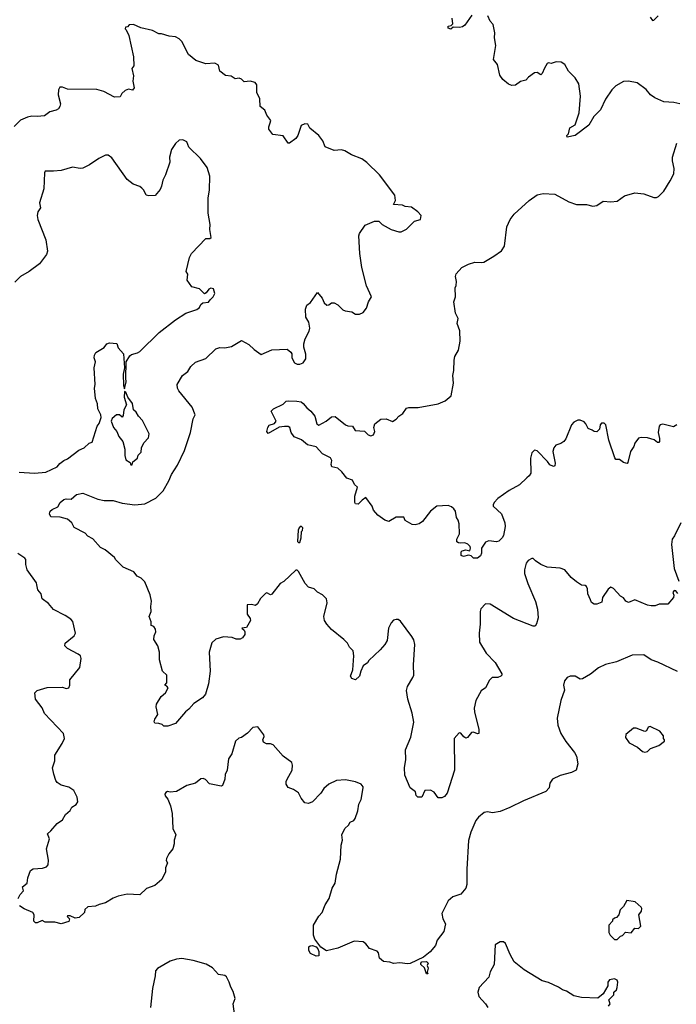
# Model space of a CAD drawing. Extents: x 2133489 to 2292442, y 756223 to 916462.
# Tile 38 of 256: x 2218738 to 2223912, y 778881 to 786638. Entities that reach past the tile are written whole.
import ezdxf

# ---------------------------------------------------------------- set-up
doc = ezdxf.new("R2010")
doc.units = 0

msp = doc.modelspace()

# ---------------------------------------------------------------- linework, layer by layer
at = {"layer": '0CON20XD'}
for points in [[(2222300, 786675), (2222246.7, 786595), (2222227, 786583), (2222205, 786576.7), (2222155, 786580), (2222135, 786563.3), (2222115, 786572.5), (2222113.6, 786586.4), (2222137.5, 786592.5), (2222152.5, 786605), (2222145, 786650)], [(2223941.2, 785975), (2223893.3, 785986.7), (2223815, 785991.8), (2223743.9, 786023.9), (2223707.5, 786047.5), (2223675, 786088.1), (2223605, 786140.9), (2223535, 786152.7), (2223495, 786151.9), (2223435, 786116), (2223404.4, 786085.6), (2223355, 786012.5), (2223315, 785927.5), (2223262.5, 785875), (2223221.7, 785808.3), (2223115, 785726.2), (2223052.5, 785712.5), (2223050, 785725), (2223061.7, 785738.3), (2223073, 785787), (2223115, 785810), (2223146.4, 785903.6), (2223156.2, 786035), (2223144.1, 786134.1), (2223115, 786180), (2223061.9, 786231.9), (2223033.3, 786285), (2223005, 786303.3), (2222965, 786306.7), (2222925, 786292.5), (2222905, 786297.5), (2222895, 786292.5), (2222872.7, 786257.3), (2222856, 786215), (2222845, 786203.3), (2222815, 786223.3), (2222795, 786218.8), (2222747.5, 786185), (2222727.3, 786162.7), (2222685, 786151.2), (2222645, 786123.3), (2222615, 786120), (2222589.3, 786129.3), (2222546.1, 786166.1), (2222521.7, 786201.7), (2222503.3, 786285), (2222472.5, 786325), (2222489.2, 786435), (2222480, 786495), (2222483.3, 786535), (2222469.5, 786599.5), (2222446.2, 786626.2), (2222427.7, 786667.7)], [(2223705, 786657.5), (2223725, 786631.2), (2223735, 786633.8), (2223770.4, 786669.6)], [(2219981.1, 783128.9), (2220036.6, 783243.4), (2220084.2, 783385.8), (2220106.1, 783493.9), (2220122, 783525), (2220097.1, 783585), (2219992, 783715), (2219982, 783735), (2219978.8, 783765), (2220020, 783835), (2220064.2, 783865.8), (2220086.2, 783905), (2220125, 783940), (2220205, 783970), (2220285, 784046.2), (2220315, 784055.8), (2220355, 784053.8), (2220406.4, 784063.6), (2220485, 784110), (2220545, 784079.2), (2220585, 784038.8), (2220640.7, 784000.7), (2220725, 784036.2), (2220845, 784042.5), (2220875, 784020), (2220882.5, 784005), (2220883.6, 783973.6), (2220902.5, 783935), (2220923.6, 783923.6), (2220946.4, 783923.6), (2220972.5, 783935), (2220992.5, 783965), (2220993, 784003), (2220977, 784057), (2220976.7, 784085), (2220986.7, 784125), (2221020, 784185), (2221023.3, 784206.7), (2221016.2, 784255), (2220993.8, 784295), (2220991.7, 784358.3), (2221001.7, 784388.3), (2221030, 784410), (2221085, 784490), (2221122.5, 784445), (2221137, 784407), (2221158.3, 784388.3), (2221175, 784392.5), (2221195, 784407.5), (2221215, 784407.5), (2221245, 784392.5), (2221285, 784352.5), (2221303.6, 784343.6), (2221355, 784336.7), (2221385, 784317.5), (2221415, 784317.5), (2221445, 784332.5), (2221470, 784365), (2221486.2, 784415), (2221511.2, 784455), (2221472.1, 784542.1), (2221434.8, 784684.8), (2221417.3, 784795), (2221411.2, 784935), (2221416.7, 784955), (2221461.1, 785018.9), (2221535, 785050.8), (2221568.3, 785051.7), (2221593.9, 785023.9), (2221666.4, 784986.4), (2221725, 784967.5), (2221745, 784967.5), (2221785, 784987.5), (2221849.3, 785050.7), (2221896.4, 785063.6), (2221902.5, 785095), (2221876.7, 785125), (2221825, 785160), (2221775, 785167.5), (2221755, 785177.5), (2221683.3, 785183.3), (2221698.8, 785215), (2221693.3, 785255), (2221573.3, 785415), (2221475, 785513.3), (2221435, 785543.3), (2221354.1, 785574.1), (2221300, 785605), (2221275, 785612.5), (2221215, 785607.5), (2221145, 785637.5), (2221126.2, 785685), (2221096.7, 785725), (2221024.1, 785784.1), (2221010, 785815), (2220985, 785818.8), (2220956.1, 785803.9), (2220930, 785725), (2220915, 785702.5), (2220865, 785666.7), (2220855, 785666.7), (2220813.2, 785723.2), (2220734.1, 785734.1), (2220701.2, 785775), (2220701.2, 785795), (2220712.5, 785825), (2220717.5, 785845), (2220686.7, 785885), (2220670, 785925), (2220633.3, 785955), (2220630, 786015), (2220606.7, 786065), (2220607.5, 786125), (2220595, 786142.5), (2220555, 786153.3), (2220508.3, 786148.3), (2220485, 786170), (2220467, 786177), (2220435, 786172.5), (2220405, 786192.5), (2220359.3, 786199.3), (2220315, 786233.3), (2220305, 786280), (2220276.4, 786296.4), (2220205, 786291.2), (2220126.4, 786316.4), (2220067.5, 786365), (2220015, 786467.5), (2219995, 786487.5), (2219965, 786502.5), (2219915, 786507.5), (2219856.4, 786526.4), (2219835, 786527.5), (2219785, 786552.5), (2219693, 786573), (2219635, 786600), (2219601.7, 786598.3), (2219588.3, 786581.7), (2219571.7, 786578.3), (2219570, 786565), (2219578.3, 786558.3), (2219597.5, 786515), (2219635.9, 786345.9), (2219636.7, 786275), (2219623.3, 786255), (2219634, 786195), (2219628.8, 786155), (2219639.3, 786100.7), (2219627, 786083), (2219595, 786090), (2219569.3, 786080.7), (2219543.6, 786056.4), (2219529.3, 786030.7), (2219485, 786027.5), (2219401.7, 786071.7), (2219345, 786087.5), (2219115, 786090), (2219075, 786107.5), (2219055, 786107.5), (2219043.6, 786086.4), (2219042.5, 786045), (2219059.2, 785975), (2219055.8, 785954.2), (2219045, 785936.7), (2219025.8, 785924.2), (2218975, 785912), (2218935, 785880.8), (2218875, 785875.8), (2218835, 785879.4), (2218798.7, 785871.3), (2218745, 785848), (2218695, 785797.5)], [(2218735, 783072), (2218855, 783064.4), (2218945, 783074), (2219033.3, 783115), (2219055, 783141.2), (2219086.7, 783165), (2219115, 783178.8), (2219204.3, 783245.7), (2219246.7, 783265), (2219285, 783301.2), (2219309.2, 783310.8), (2219350, 783435), (2219363.9, 783456.1), (2219380, 783505), (2219378, 783525), (2219355, 783572.5), (2219351.2, 783611.2), (2219335.8, 783655), (2219327.5, 783735), (2219334.2, 783765), (2219326, 783895), (2219336.4, 783943.6), (2219325.8, 783975), (2219327.1, 783995), (2219338.8, 784015), (2219403.4, 784056.6), (2219425, 784085.6), (2219445, 784092.5), (2219505, 784086.2), (2219515, 784052.5), (2219556, 784005), (2219563.8, 783895), (2219554, 783845), (2219556.4, 783756.4), (2219565, 783730), (2219578.5, 783785), (2219573.8, 783815), (2219576.2, 783943.8), (2219605, 783988.8), (2219620, 784000), (2219667.3, 784012.7), (2219685, 784023.3), (2219836.7, 784175), (2219965.9, 784274.1), (2220047.5, 784325), (2220135, 784354), (2220155, 784370), (2220166.4, 784393.6), (2220181.7, 784408.3), (2220225, 784413.3), (2220239.5, 784430.5), (2220263.3, 784455), (2220275, 784480), (2220265, 784517.5), (2220245, 784522.5), (2220230, 784515), (2220207.5, 784485), (2220195, 784477.5), (2220155, 784516.7), (2220093.8, 784533.8), (2220058.8, 784585), (2220063.6, 784633.6), (2220050, 784655), (2220075.9, 784764.1), (2220093.2, 784796.8), (2220205, 784913.3), (2220236.1, 784913.9), (2220247.1, 784922.9), (2220236, 784985), (2220238.8, 785025), (2220223.8, 785115), (2220223.8, 785235), (2220233.8, 785295), (2220236.7, 785405), (2220216.7, 785475), (2220163.3, 785545), (2220072.5, 785635), (2220056.7, 785675), (2220025, 785692), (2219995, 785690), (2219965, 785663.3), (2219933.8, 785615), (2219920, 785555), (2219922.5, 785515), (2219888, 785415), (2219865.8, 785375), (2219855, 785327.5), (2219845, 785300), (2219806.1, 785253.9), (2219755, 785250), (2219735, 785256.7), (2219716.1, 785296.1), (2219701.7, 785311.7), (2219683.9, 785323.9), (2219631.7, 785341.7), (2219585, 785380), (2219465, 785550), (2219435, 785570), (2219415, 785570), (2219362.5, 785545), (2219287.5, 785495), (2219235, 785468.8), (2219215, 785466.2), (2219155, 785476.2), (2219065, 785451.2), (2219003.6, 785443.6), (2218940, 785445), (2218933, 785433), (2218928.8, 785305), (2218893.3, 785195), (2218903.3, 785155), (2218881.2, 785125), (2218876.2, 785095), (2218882.5, 785065), (2218944.2, 784905), (2218958.8, 784815), (2218950.5, 784789.5), (2218894, 784715)], [(2223915, 783447.5), (2223889.3, 783430.7), (2223805, 783452.5), (2223785, 783447.5), (2223777.5, 783435), (2223770, 783385), (2223779.2, 783339.2), (2223780, 783315), (2223775, 783307.5), (2223765, 783307.5), (2223737.7, 783327.7), (2223685, 783342.5), (2223635, 783346.7), (2223615, 783340), (2223585, 783302.5), (2223576.2, 783275), (2223550, 783235), (2223529.5, 783150.5), (2223525, 783142.5), (2223515, 783143.3), (2223495, 783150), (2223465, 783172.5), (2223435, 783173.8), (2223427.5, 783185), (2223380, 783325), (2223357.5, 783445), (2223345, 783460), (2223321.7, 783458.3), (2223313, 783447), (2223307, 783413), (2223285, 783390), (2223265, 783392.5), (2223250, 783405), (2223217, 783417), (2223198.8, 783455), (2223185, 783468.8), (2223155, 783482), (2223135, 783482), (2223105, 783468), (2223085.8, 783445), (2223040.8, 783335), (2223026, 783315), (2223001.7, 783298.3), (2222963.3, 783285), (2222946, 783265), (2222939.2, 783235), (2222957.5, 783145), (2222955.8, 783124.2), (2222945, 783116.7), (2222915, 783130), (2222897.1, 783157.1), (2222815, 783242.5), (2222795, 783247.5), (2222772.5, 783225), (2222763, 783183), (2222766.4, 783066.4), (2222753.8, 783045), (2222735, 783029.2), (2222675.6, 782974.4), (2222595, 782930), (2222507.1, 782865), (2222476.7, 782835), (2222468.1, 782815), (2222470, 782805), (2222535.7, 782745), (2222560, 782675), (2222562.9, 782645), (2222550, 782575), (2222540, 782555), (2222515, 782528.6), (2222495, 782524.5), (2222435, 782532.2), (2222408.7, 782521.3), (2222377.5, 782475), (2222376.7, 782435), (2222369.2, 782415), (2222345, 782396.2), (2222315, 782396.7), (2222295, 782413.3), (2222275, 782420), (2222235, 782408.8), (2222216.4, 782416.4), (2222218, 782445), (2222225, 782453.8), (2222255, 782461.2), (2222285, 782452.5), (2222290, 782475), (2222287, 782487), (2222270, 782505), (2222247, 782517), (2222215, 782514), (2222195, 782516.7), (2222183.3, 782525), (2222184, 782545), (2222203, 782587), (2222201.2, 782665), (2222194, 782694), (2222181.2, 782715), (2222172.9, 782765), (2222159.2, 782785), (2222140.9, 782800.9), (2222115, 782811.5), (2222025, 782804.2), (2221974.3, 782765.7), (2221912, 782685), (2221885, 782667.5), (2221855, 782658.8), (2221830, 782660), (2221775, 782692.5), (2221765, 782720), (2221705, 782718.8), (2221645.9, 782684.1), (2221616.7, 782695), (2221561.2, 782735), (2221527.5, 782775), (2221516.7, 782805), (2221465, 782872.5), (2221436.1, 782853.9), (2221405, 782820), (2221383.3, 782825), (2221378.8, 782835), (2221380, 782885), (2221400, 782955), (2221377.5, 782975), (2221359.5, 783009.5), (2221315, 783026.2), (2221276.8, 783076.8), (2221245.6, 783105.6), (2221197.5, 783115), (2221193.8, 783135), (2221199.2, 783165), (2221186.8, 783186.8), (2221125, 783218.6), (2221075, 783272.9), (2221005, 783288), (2220958.3, 783328.3), (2220900.9, 783350.9), (2220876.2, 783385), (2220866.2, 783425), (2220855, 783432), (2220825, 783434.4), (2220782.2, 783427.8), (2220695, 783377.5), (2220686.7, 783395), (2220693.3, 783425), (2220705, 783442.5), (2220745, 783456.7), (2220760, 783475), (2220720, 783555), (2220737, 783573), (2220815, 783610), (2220838.3, 783631.7), (2220855, 783635.8), (2220921.7, 783631.7), (2220955, 783626.2), (2220972.5, 783615), (2221000.8, 783580.8), (2221032.5, 783555), (2221063.6, 783513.6), (2221080, 783455), (2221095, 783442.5), (2221153.3, 783475), (2221195, 783510), (2221225, 783512), (2221305, 783446.7), (2221325, 783437.5), (2221360, 783435), (2221381.7, 783401.7), (2221455, 783397.5), (2221485, 783367.5), (2221505, 783360), (2221525, 783367.5), (2221537.5, 783395), (2221530, 783425), (2221537.5, 783455), (2221585, 783490), (2221625, 783492.5), (2221675, 783472.5), (2221705, 783490), (2221726.7, 783515), (2221756.2, 783535), (2221785, 783576.7), (2221805, 783583.3), (2221877.3, 783582.7), (2222035, 783611.9), (2222090, 783635), (2222138, 783675), (2222155.8, 783775.8), (2222152.5, 783835), (2222160, 783875), (2222160.8, 783955), (2222165.8, 783985), (2222195.7, 784035), (2222208.6, 784105), (2222207.7, 784187.7), (2222186.7, 784245), (2222192.5, 784285), (2222173.3, 784325), (2222160, 784415), (2222172.5, 784455), (2222170, 784525), (2222178.8, 784545), (2222180, 784575), (2222173.3, 784615), (2222176.7, 784635), (2222221.2, 784685), (2222275, 784712.9), (2222325, 784728), (2222375, 784724), (2222395, 784728.8), (2222475.5, 784774.5), (2222533.6, 784816.4), (2222559.4, 784855), (2222577.9, 785005), (2222603.9, 785065), (2222635.2, 785104.8), (2222753.1, 785215), (2222815, 785257.8), (2222862.1, 785267.9), (2222955, 785264), (2223065, 785202.5), (2223125, 785182), (2223205, 785181.9), (2223255, 785170), (2223285.4, 785174.6), (2223335, 785207.5), (2223395, 785203.2), (2223445, 785207.2), (2223505, 785250), (2223584.6, 785275.4), (2223656.2, 785266.2), (2223735, 785236.9), (2223755, 785236.9), (2223772, 785245), (2223815, 785286.7), (2223865, 785367.5), (2223892.5, 785425), (2223895.6, 785465), (2223881.1, 785525), (2223881.9, 785555), (2223916, 785665)], [(2218894, 784715), (2218813.3, 784655), (2218744.2, 784615.8), (2218698.9, 784571.1)], [(2219625, 783130), (2219630, 783155), (2219666.4, 783183.6), (2219673, 783207), (2219695, 783230), (2219697.5, 783265), (2219717.5, 783305), (2219753.3, 783345), (2219757.5, 783375), (2219705, 783480), (2219673.8, 783513.8), (2219655.9, 783545.9), (2219633.9, 783563.9), (2219626.2, 783615), (2219590, 783665), (2219575, 783702.5), (2219565, 783710), (2219561.2, 783665), (2219580, 783605), (2219558.8, 783565), (2219555, 783520), (2219545, 783507.5), (2219523.9, 783523.9), (2219502.5, 783525), (2219466.7, 783495), (2219460, 783475), (2219476.7, 783425), (2219504, 783394), (2219520, 783355), (2219550, 783315), (2219566.7, 783255), (2219567.5, 783205), (2219575, 783170), (2219608.3, 783148.3), (2219615, 783130), (2219625, 783130)], [(2223925, 782117.5), (2223909.3, 782139.3), (2223895, 782140), (2223883.8, 782125), (2223892.5, 782105), (2223890, 782085), (2223845, 782033.8), (2223777, 782033), (2223745, 782020), (2223715, 782020), (2223685.9, 782025.9), (2223585, 782067.5), (2223535, 782047.5), (2223515, 782057.5), (2223495, 782082.5), (2223472.5, 782095), (2223417.7, 782157.7), (2223395, 782166.7), (2223375, 782152.5), (2223330, 782085), (2223325, 782050), (2223286.4, 782033.6), (2223265, 782032.5), (2223245, 782047.5), (2223236.1, 782066.1), (2223216.2, 782115), (2223213.3, 782155), (2223205, 782172.5), (2223195, 782180), (2223165, 782183.8), (2223125, 782208.8), (2223084.5, 782244.5), (2223035, 782303.8), (2222997.7, 782317.7), (2222895, 782324.2), (2222845.6, 782345.6), (2222803.3, 782375), (2222785, 782392.5), (2222775, 782393.3), (2222745, 782376.7), (2222728.8, 782355), (2222716.7, 782305), (2222716.7, 782275), (2222741.2, 782195), (2222802.5, 782055), (2222817.3, 781995), (2222824.6, 781925), (2222811.1, 781878.9), (2222799.4, 781860.6), (2222785, 781860), (2222629.7, 781919.7), (2222445, 782033.8), (2222410, 782035), (2222372.3, 781997.7), (2222365.8, 781974.2), (2222365.5, 781875), (2222357.8, 781805), (2222362.5, 781735), (2222415, 781646.7), (2222484, 781574), (2222536.7, 781485), (2222537.5, 781475), (2222530, 781465), (2222505, 781456.7), (2222460, 781455), (2222440, 781435), (2222410, 781375), (2222375, 781350), (2222332.5, 781275), (2222320, 781215), (2222321.2, 781185), (2222355.8, 781045.8), (2222355.8, 781014.2), (2222345, 781012), (2222315, 781024.3), (2222298.1, 781021.9), (2222266.9, 780983.1), (2222255, 780978), (2222237.3, 780987.3), (2222215, 781017.5), (2222200.7, 781019.3), (2222161.2, 780975), (2222165.5, 780725), (2222106.2, 780545), (2222085, 780517.5), (2222065, 780507.5), (2222035, 780507.5), (2222003, 780553), (2221975, 780567.5), (2221930, 780565), (2221906.4, 780513.6), (2221875, 780512.5), (2221862.5, 780525), (2221855.9, 780555.9), (2221814.2, 780585), (2221774, 780685), (2221769.2, 780745), (2221781.7, 780808.3), (2221779.4, 780885), (2221820, 780985), (2221844.5, 781104.5), (2221830.4, 781175), (2221796.2, 781285), (2221786, 781354), (2221795, 781385.7), (2221836.9, 781455), (2221843.1, 781475), (2221841.5, 781555), (2221851.9, 781715), (2221843, 781753), (2221828.7, 781778.7), (2221738.8, 781898.8), (2221721.7, 781911.7), (2221703.6, 781913.6), (2221685, 781906.2), (2221665, 781886.2), (2221645.7, 781844.3), (2221632.7, 781747.3), (2221615, 781716.7), (2221577.6, 781672.4), (2221490.7, 781589.3), (2221479.3, 781570.7), (2221445, 781546.7), (2221426, 781505), (2221416.7, 781465), (2221385, 781437.5), (2221355, 781447.5), (2221343.8, 781465), (2221363.9, 781516.1), (2221372, 781625), (2221366.7, 781665), (2221337.5, 781695), (2221322.5, 781725), (2221292.5, 781755), (2221195, 781833.3), (2221157.5, 781875), (2221140, 781905), (2221133.8, 781935), (2221160, 782045), (2221156.1, 782076.1), (2221125, 782106.2), (2221085, 782126.7), (2221060, 782155), (2221015, 782166.7), (2220988.8, 782195), (2220935, 782290), (2220925, 782300), (2220915, 782300), (2220819.3, 782210.7), (2220790, 782195), (2220725, 782112.5), (2220715, 782107.5), (2220685, 782122.5), (2220675, 782117.5), (2220635, 782077.5), (2220612.5, 782035), (2220597, 782023), (2220565, 782030), (2220531.7, 782028.3), (2220530, 781955), (2220555, 781920), (2220557.5, 781905), (2220525, 781850), (2220490, 781845), (2220508.3, 781828.3), (2220512.5, 781815), (2220512.5, 781795), (2220493, 781767), (2220475, 781757.5), (2220445, 781757.5), (2220411.7, 781771.7), (2220345, 781776.7), (2220285, 781756.7), (2220252.7, 781727.3), (2220232.5, 781655), (2220240, 781505), (2220225.6, 781405), (2220201.4, 781325), (2220180, 781295), (2220110.3, 781249.7), (2220070.8, 781205), (2220044.3, 781185), (2219965, 781093.8), (2219905, 781072.5), (2219875, 781072.5), (2219860, 781085), (2219835, 781093.3), (2219803.3, 781095), (2219798.8, 781105), (2219802.7, 781127.3), (2219826.2, 781165), (2219813.3, 781225), (2219816.7, 781245), (2219852.5, 781305), (2219886.7, 781335), (2219907.5, 781375), (2219898.3, 781388.3), (2219882.5, 781395), (2219896.7, 781413.3), (2219896.7, 781475), (2219863.3, 781505), (2219840.8, 781595), (2219840, 781655), (2219827.5, 781705), (2219796.7, 781755), (2219798, 781785), (2219810.8, 781815), (2219809.4, 781835), (2219795, 781856.9), (2219774.2, 781864.2), (2219774.4, 781895), (2219758.6, 781935), (2219774.2, 781975), (2219770.8, 782015), (2219776.6, 782056.6), (2219766.6, 782106.6), (2219725, 782210), (2219695, 782238.8), (2219665, 782253.8), (2219636.9, 782286.9), (2219552.5, 782325), (2219495, 782382.5), (2219485, 782400), (2219410.7, 782460.7), (2219375, 782480), (2219315, 782547.5), (2219275, 782570), (2219253.6, 782593.6), (2219167, 782637), (2219150, 782675), (2219115, 782703.8), (2219057.7, 782717.7), (2218985, 782721.2), (2218972.9, 782745), (2218978, 782765), (2218995, 782780), (2219039.5, 782800.5), (2219056.7, 782835), (2219085, 782856.7), (2219105, 782863.3), (2219145, 782861.2), (2219185, 782896.7), (2219235, 782908), (2219355, 782860.6), (2219405, 782850.4), (2219475, 782850), (2219545, 782828.1), (2219645, 782814.6), (2219723.8, 782825), (2219812.2, 782867.8), (2219870, 782925), (2219914.6, 783005.4), (2219935, 783056.2), (2219981.1, 783128.9)], [(2220945, 782520), (2220957.5, 782555), (2220960, 782605), (2220967, 782613), (2220970, 782635), (2220955, 782647.5), (2220940, 782635), (2220932.5, 782615), (2220928.3, 782528.3), (2220935, 782520), (2220945, 782520)], [(2223948.8, 782675), (2223897.6, 782572.4), (2223879.2, 782545), (2223873.2, 782503.2), (2223894.2, 782315), (2223931.2, 782215)], [(2218727.5, 779715), (2218742.5, 779745), (2218767.5, 779775), (2218760, 779805), (2218797.5, 779835), (2218803, 779877), (2218822.5, 779935), (2218845, 779946.7), (2218917, 779953), (2218950, 779965), (2218961.7, 779978.3), (2218966.7, 780015), (2218950, 780105), (2218973.3, 780185), (2218957.5, 780225), (2218985, 780246.7), (2219033.3, 780305), (2219076.7, 780335), (2219100, 780375), (2219135, 780407.5), (2219150, 780435), (2219183.3, 780455), (2219196, 780475), (2219192.3, 780512.3), (2219166.2, 780565), (2219125, 780592), (2219065, 780606.2), (2219035, 780628), (2219023.4, 780643.4), (2219008.1, 780695), (2218996.7, 780745), (2219015, 780800), (2219014.2, 780844.2), (2219074.3, 780935), (2219091.9, 780975), (2219084.4, 781015), (2218935, 781172), (2218915.7, 781215.7), (2218862.5, 781285), (2218858.8, 781335), (2218875, 781352), (2218955, 781376.9), (2219075, 781380), (2219105, 781368.8), (2219125, 781373.8), (2219133.8, 781395), (2219134.1, 781435.9), (2219213.3, 781535), (2219223.3, 781605), (2219216.7, 781625), (2219200.5, 781640.5), (2219114.3, 781684.3), (2219093.8, 781705), (2219096.7, 781725), (2219166.7, 781785), (2219178.8, 781805), (2219156.1, 781896.1), (2219142.5, 781915), (2219097.5, 781945), (2219005, 781990), (2218965, 782038.8), (2218916.2, 782075), (2218908.8, 782115), (2218880.8, 782145), (2218873.8, 782185), (2218870.7, 782200.7), (2218796.2, 782305), (2218786, 782345), (2218786, 782385), (2218780, 782395), (2218725, 782432)], [(2223922.8, 781502.8), (2223766.8, 781576.8), (2223715, 781594.3), (2223655, 781634.3), (2223565, 781631.1), (2223440.9, 781579.1), (2223355, 781558), (2223299.5, 781530.5), (2223237.3, 781482.7), (2223173.9, 781446.1), (2223155, 781441.2), (2223129.2, 781459.2), (2223115, 781466.2), (2223075, 781466.7), (2223052.5, 781455), (2223030.5, 781429.5), (2223024, 781395), (2223032, 781355), (2223002.5, 781275), (2222974.2, 781135), (2222978.8, 781078.8), (2223002, 781015), (2223042.1, 780952.1), (2223111.2, 780865), (2223126.2, 780835), (2223136, 780775), (2223124.1, 780725.9), (2223085, 780706), (2222996.1, 780683.9), (2222937.5, 780655), (2222915.9, 780624.1), (2222911.4, 780585), (2222885, 780556.8), (2222708.5, 780485), (2222599.7, 780430.3), (2222525, 780400.7), (2222465, 780388.9), (2222425, 780398), (2222398.3, 780391.7), (2222352.5, 780355), (2222332.3, 780327.7), (2222293, 780237), (2222275, 780170), (2222260.6, 779945), (2222261.1, 779825), (2222253.4, 779796.6), (2222215, 779748.8), (2222152.3, 779727.7), (2222113.3, 779695), (2222063.8, 779595), (2222073.3, 779555), (2222093.3, 779515), (2222081.2, 779455), (2222028.8, 779385), (2222013.8, 779345), (2221973.8, 779295), (2221919.3, 779250.7), (2221815, 779203.3), (2221795, 779198.8), (2221735, 779208), (2221685, 779202), (2221655, 779213.8), (2221605, 779216.7), (2221572.5, 779245), (2221566.2, 779285), (2221555, 779300), (2221495, 779320), (2221466.4, 779356.4), (2221445, 779372.5), (2221375, 779377.5), (2221337.1, 779362.9), (2221245, 779322.9), (2221155, 779301.2), (2221110, 779330), (2221063.3, 779395), (2221053.3, 779425), (2221053.8, 779505), (2221095.7, 779575), (2221120.8, 779605), (2221144.5, 779665.5), (2221178, 779715), (2221201.2, 779795), (2221224.1, 779835.9), (2221234, 779905), (2221265.8, 780025), (2221272, 780135), (2221282.5, 780175), (2221276.7, 780215), (2221301.2, 780265), (2221329.2, 780290.8), (2221343.3, 780315), (2221372, 780328), (2221382, 780345), (2221402, 780405), (2221411.7, 780458.3), (2221428, 780495), (2221443.8, 780585), (2221443.8, 780595), (2221430, 780615), (2221385, 780634.3), (2221305, 780650), (2221235, 780643.8), (2221174.1, 780615.9), (2221135, 780580), (2221111.2, 780545), (2221045, 780476.7), (2221015, 780462), (2220985, 780466.7), (2220956.2, 780505), (2220935, 780546.7), (2220895, 780573.8), (2220855, 780590), (2220838.8, 780615), (2220838, 780635), (2220846, 780655), (2220884.2, 780725), (2220888.6, 780765), (2220884, 780785), (2220815, 780836), (2220735, 780924), (2220715, 780931.9), (2220682.8, 780932.8), (2220658.8, 780945), (2220653.9, 780963.9), (2220665, 780990), (2220663.3, 781005), (2220615, 781067.5), (2220575, 781062.5), (2220533, 781017), (2220485, 780983.3), (2220465, 780976.7), (2220440, 780955), (2220410, 780855), (2220383.3, 780815), (2220373.3, 780725), (2220357.7, 780692.3), (2220353.8, 780655), (2220336.4, 780603.6), (2220325, 780600), (2220235, 780617.5), (2220201.8, 780651.8), (2220185, 780659.4), (2220165, 780656), (2220125, 780623.3), (2220054.2, 780605.8), (2219975, 780557.5), (2219925, 780552.5), (2219903.9, 780556.1), (2219890.7, 780549.3), (2219882.5, 780535), (2219883.9, 780523.9), (2219907, 780497), (2219926.7, 780445), (2219938.6, 780385), (2219945.8, 780265), (2219969.2, 780215), (2219955.7, 780175), (2219956.7, 780145), (2219943.9, 780106.1), (2219912.5, 780065), (2219895, 780030), (2219893.9, 780013.9), (2219902.5, 779995), (2219887.5, 779955), (2219887.5, 779925), (2219857.5, 779865), (2219803.6, 779816.4), (2219737, 779793), (2219685.9, 779744.1), (2219585, 779748.8), (2219515, 779732), (2219474.3, 779715.7), (2219415, 779680), (2219365, 779668), (2219335, 779653.3), (2219275, 779647.5), (2219253, 779627), (2219250, 779605), (2219206.2, 779563.8), (2219175, 779560), (2219135, 779577.5), (2219115, 779577.5), (2219113, 779573), (2219130, 779555), (2219125, 779532.5), (2219065, 779513.3), (2219015, 779527.5), (2218938.3, 779528.3), (2218915, 779540), (2218877, 779523), (2218863, 779523), (2218850, 779535), (2218852.5, 779585), (2218843, 779603), (2218773.9, 779633.9), (2218737, 779657)], [(2223665, 780867.5), (2223685, 780872.5), (2223710, 780895), (2223775, 780920), (2223820, 780955), (2223820, 780965), (2223810, 780975), (2223810, 780995), (2223783, 781033), (2223705, 781070), (2223690, 781065), (2223677.5, 781035), (2223665, 781030), (2223597, 781057), (2223575, 781057.5), (2223513.6, 781006.4), (2223513, 780983), (2223540.7, 780940.7), (2223607, 780907), (2223645, 780872.5), (2223665, 780867.5)], [(2223445, 779390), (2223471.7, 779418.3), (2223488.3, 779421.7), (2223511.7, 779448.3), (2223557, 779443), (2223585, 779480), (2223615, 779477.5), (2223632.5, 779495), (2223617.5, 779585), (2223637.5, 779615), (2223640, 779635), (2223636.4, 779646.4), (2223587, 779687), (2223521.7, 779698.3), (2223495, 779650), (2223470, 779625), (2223460, 779585), (2223440, 779565), (2223425, 779560), (2223410, 779545), (2223410, 779535), (2223380, 779505), (2223380, 779445), (2223390, 779425), (2223425, 779390), (2223445, 779390)], [(2223377.5, 778865), (2223390, 778885), (2223380, 778915), (2223420, 778955), (2223420, 778975), (2223440, 778995), (2223447, 779013), (2223452.5, 779055), (2223445, 779070), (2223425, 779082.5), (2223385, 779072.5), (2223373.8, 779055), (2223372.5, 779025), (2223337, 778963), (2223295, 778930), (2223164.3, 778934.3), (2223105, 778946), (2223046.7, 778985), (2223015, 778995.8), (2222985, 779015.8), (2222905, 779052.5), (2222855.8, 779065.8), (2222712.7, 779152.7), (2222634, 779215), (2222602.1, 779272.1), (2222565, 779360), (2222551.7, 779371.7), (2222525, 779373.8), (2222485, 779350), (2222476, 779195), (2222444.3, 779135.7), (2222436.2, 779095), (2222358.3, 779011.7), (2222347.5, 778975), (2222355, 778942.5), (2222410, 778885), (2222426.2, 778855)], [(2221075, 779258.8), (2221030.5, 779280.5), (2221016.7, 779305), (2221017.5, 779332.5), (2221028.3, 779341.7), (2221045, 779343.3), (2221075, 779332.5), (2221088.3, 779318.3), (2221096.4, 779296.4), (2221095, 779263.3), (2221075, 779258.8)], [(2220431.2, 778805), (2220421.2, 778885), (2220435.9, 778925.9), (2220421.7, 778981.7), (2220401.2, 779015), (2220390, 779055), (2220368.3, 779098.3), (2220355, 779106.7), (2220305, 779116.7), (2220256.8, 779166.8), (2220207.3, 779197.3), (2220106.6, 779226.6), (2220015, 779242.5), (2219975, 779237.5), (2219925, 779221.2), (2219825, 779163.3), (2219807.5, 779145), (2219806.2, 779105), (2219784, 779005), (2219768, 778855)], [(2221955, 779120), (2221945, 779120), (2221927, 779167), (2221900, 779195), (2221898.8, 779205), (2221907.5, 779215), (2221945, 779217.5), (2221956.7, 779205), (2221950, 779185), (2221956.7, 779165), (2221950, 779135), (2221955, 779120)]]:
    msp.add_lwpolyline(points, dxfattribs=at)

doc.saveas('drawing.dxf')
